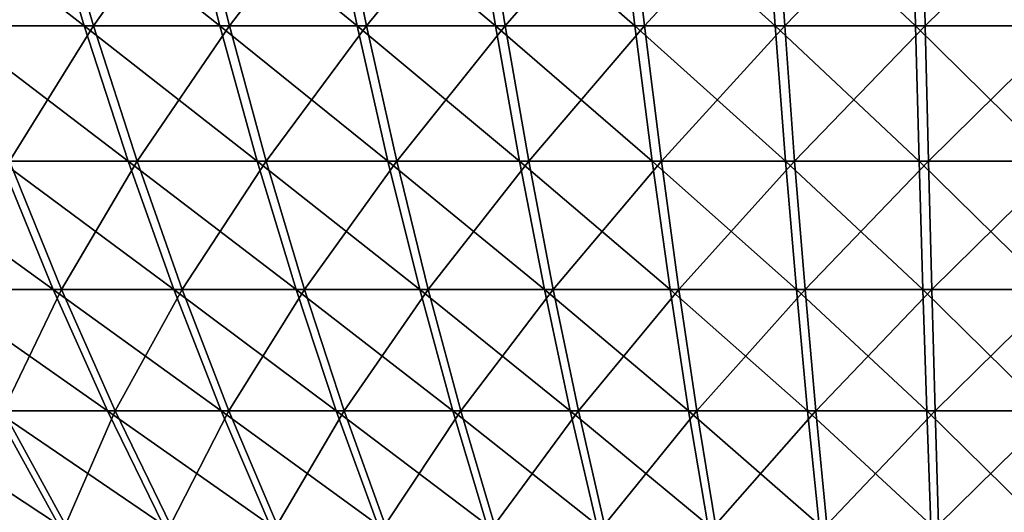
# Model space of a CAD drawing. Header units: millimetres. Extents: x -80 to 80, y -80 to 80.
# Tile 25 of 170: x -17 to 0, y -67 to -59. Entities that reach past the tile are written whole.
import ezdxf

# ---------------------------------------------------------------- set-up
doc = ezdxf.new("R2010")
doc.units = ezdxf.units.MM
doc.header["$LTSCALE"] = 13.670324
doc.layers.add('1', color=7, linetype='CONTINUOUS')
doc.layers.add('2', color=7, linetype='CONTINUOUS')

msp = doc.modelspace()

# ---------------------------------------------------------------- linework, layer by layer
at = {"layer": '1', "color": 7, "linetype": 'Continuous'}
for points in [[(-17.548, -58.982, 51.119), (-15.979, -56.569, 54.265), (-18.366, -56.569, 53.504), (-17.548, -58.982, 51.119)], [(-15.267, -58.982, 51.846), (-15.979, -56.569, 54.265), (-17.548, -58.982, 51.119), (-15.267, -58.982, 51.846)], [(-15.267, -58.982, 51.846), (-13.561, -56.569, 54.919), (-15.979, -56.569, 54.265), (-15.267, -58.982, 51.846)], [(-12.956, -58.982, 52.471), (-13.561, -56.569, 54.919), (-15.267, -58.982, 51.846), (-12.956, -58.982, 52.471)], [(-12.956, -58.982, 52.471), (-11.116, -56.569, 55.466), (-13.561, -56.569, 54.919), (-12.956, -58.982, 52.471)], [(-10.62, -58.982, 52.993), (-11.116, -56.569, 55.466), (-12.956, -58.982, 52.471), (-10.62, -58.982, 52.993)], [(-10.62, -58.982, 52.993), (-8.649, -56.569, 55.903), (-11.116, -56.569, 55.466), (-10.62, -58.982, 52.993)], [(-8.263, -58.982, 53.412), (-8.649, -56.569, 55.903), (-10.62, -58.982, 52.993), (-8.263, -58.982, 53.412)], [(-8.263, -58.982, 53.412), (-6.165, -56.569, 56.232), (-8.649, -56.569, 55.903), (-8.263, -58.982, 53.412)], [(-5.89, -58.982, 53.725), (-6.165, -56.569, 56.232), (-8.263, -58.982, 53.412), (-5.89, -58.982, 53.725)], [(-5.89, -58.982, 53.725), (-3.669, -56.569, 56.449), (-6.165, -56.569, 56.232), (-5.89, -58.982, 53.725)], [(-3.506, -58.982, 53.933), (-3.669, -56.569, 56.449), (-5.89, -58.982, 53.725), (-3.506, -58.982, 53.933)], [(-3.506, -58.982, 53.933), (-1.166, -56.569, 56.557), (-3.669, -56.569, 56.449), (-3.506, -58.982, 53.933)], [(-1.114, -58.982, 54.036), (-1.166, -56.569, 56.557), (-3.506, -58.982, 53.933), (-1.114, -58.982, 54.036)], [(-1.114, -58.982, 54.036), (1.339, -56.569, 56.553), (-1.166, -56.569, 56.557), (-1.114, -58.982, 54.036)], [(1.279, -58.982, 54.032), (1.339, -56.569, 56.553), (-1.114, -58.982, 54.036), (1.279, -58.982, 54.032)], [(-16.696, -61.284, 48.637), (-15.267, -58.982, 51.846), (-17.548, -58.982, 51.119), (-16.696, -61.284, 48.637)], [(-14.526, -61.284, 49.329), (-15.267, -58.982, 51.846), (-16.696, -61.284, 48.637), (-14.526, -61.284, 49.329)], [(-14.526, -61.284, 49.329), (-12.956, -58.982, 52.471), (-15.267, -58.982, 51.846), (-14.526, -61.284, 49.329)], [(-12.327, -61.284, 49.924), (-12.956, -58.982, 52.471), (-14.526, -61.284, 49.329), (-12.327, -61.284, 49.924)], [(-12.327, -61.284, 49.924), (-10.62, -58.982, 52.993), (-12.956, -58.982, 52.471), (-12.327, -61.284, 49.924)], [(-10.105, -61.284, 50.42), (-10.62, -58.982, 52.993), (-12.327, -61.284, 49.924), (-10.105, -61.284, 50.42)], [(-10.105, -61.284, 50.42), (-8.263, -58.982, 53.412), (-10.62, -58.982, 52.993), (-10.105, -61.284, 50.42)], [(-7.862, -61.284, 50.818), (-8.263, -58.982, 53.412), (-10.105, -61.284, 50.42), (-7.862, -61.284, 50.818)], [(-7.862, -61.284, 50.818), (-5.89, -58.982, 53.725), (-8.263, -58.982, 53.412), (-7.862, -61.284, 50.818)], [(-5.604, -61.284, 51.117), (-5.89, -58.982, 53.725), (-7.862, -61.284, 50.818), (-5.604, -61.284, 51.117)], [(-5.604, -61.284, 51.117), (-3.506, -58.982, 53.933), (-5.89, -58.982, 53.725), (-5.604, -61.284, 51.117)], [(-3.336, -61.284, 51.315), (-3.506, -58.982, 53.933), (-5.604, -61.284, 51.117), (-3.336, -61.284, 51.315)], [(-3.336, -61.284, 51.315), (-1.114, -58.982, 54.036), (-3.506, -58.982, 53.933), (-3.336, -61.284, 51.315)], [(-1.06, -61.284, 51.412), (-1.114, -58.982, 54.036), (-3.336, -61.284, 51.315), (-1.06, -61.284, 51.412)], [(-1.06, -61.284, 51.412), (1.279, -58.982, 54.032), (-1.114, -58.982, 54.036), (-1.06, -61.284, 51.412)], [(1.217, -61.284, 51.409), (1.279, -58.982, 54.032), (-1.06, -61.284, 51.412), (1.217, -61.284, 51.409)], [(-15.812, -63.468, 46.063), (-16.696, -61.284, 48.637), (-17.836, -63.468, 45.317), (-15.812, -63.468, 46.063)], [(-15.812, -63.468, 46.063), (-14.526, -61.284, 49.329), (-16.696, -61.284, 48.637), (-15.812, -63.468, 46.063)], [(-13.757, -63.468, 46.718), (-14.526, -61.284, 49.329), (-15.812, -63.468, 46.063), (-13.757, -63.468, 46.718)], [(-13.757, -63.468, 46.718), (-12.327, -61.284, 49.924), (-14.526, -61.284, 49.329), (-13.757, -63.468, 46.718)], [(-11.675, -63.468, 47.281), (-12.327, -61.284, 49.924), (-13.757, -63.468, 46.718), (-11.675, -63.468, 47.281)], [(-11.675, -63.468, 47.281), (-10.105, -61.284, 50.42), (-12.327, -61.284, 49.924), (-11.675, -63.468, 47.281)], [(-9.57, -63.468, 47.751), (-10.105, -61.284, 50.42), (-11.675, -63.468, 47.281), (-9.57, -63.468, 47.751)], [(-9.57, -63.468, 47.751), (-7.862, -61.284, 50.818), (-10.105, -61.284, 50.42), (-9.57, -63.468, 47.751)], [(-7.446, -63.468, 48.128), (-7.862, -61.284, 50.818), (-9.57, -63.468, 47.751), (-7.446, -63.468, 48.128)], [(-7.446, -63.468, 48.128), (-5.604, -61.284, 51.117), (-7.862, -61.284, 50.818), (-7.446, -63.468, 48.128)], [(-5.308, -63.468, 48.411), (-5.604, -61.284, 51.117), (-7.446, -63.468, 48.128), (-5.308, -63.468, 48.411)], [(-5.308, -63.468, 48.411), (-3.336, -61.284, 51.315), (-5.604, -61.284, 51.117), (-5.308, -63.468, 48.411)], [(-3.159, -63.468, 48.598), (-3.336, -61.284, 51.315), (-5.308, -63.468, 48.411), (-3.159, -63.468, 48.598)], [(-3.159, -63.468, 48.598), (-1.06, -61.284, 51.412), (-3.336, -61.284, 51.315), (-3.159, -63.468, 48.598)], [(-1.004, -63.468, 48.691), (-1.06, -61.284, 51.412), (-3.159, -63.468, 48.598), (-1.004, -63.468, 48.691)], [(-1.004, -63.468, 48.691), (1.217, -61.284, 51.409), (-1.06, -61.284, 51.412), (-1.004, -63.468, 48.691)], [(1.153, -63.468, 48.687), (1.217, -61.284, 51.409), (-1.004, -63.468, 48.691), (1.153, -63.468, 48.687)], [(-16.805, -65.532, 42.698), (-15.812, -63.468, 46.063), (-17.836, -63.468, 45.317), (-16.805, -65.532, 42.698)], [(-14.898, -65.532, 43.4), (-15.812, -63.468, 46.063), (-16.805, -65.532, 42.698), (-14.898, -65.532, 43.4)], [(-14.898, -65.532, 43.4), (-13.757, -63.468, 46.718), (-15.812, -63.468, 46.063), (-14.898, -65.532, 43.4)], [(-12.962, -65.532, 44.017), (-13.757, -63.468, 46.718), (-14.898, -65.532, 43.4), (-12.962, -65.532, 44.017)], [(-12.962, -65.532, 44.017), (-11.675, -63.468, 47.281), (-13.757, -63.468, 46.718), (-12.962, -65.532, 44.017)], [(-11, -65.532, 44.548), (-11.675, -63.468, 47.281), (-12.962, -65.532, 44.017), (-11, -65.532, 44.548)], [(-11, -65.532, 44.548), (-9.57, -63.468, 47.751), (-11.675, -63.468, 47.281), (-11, -65.532, 44.548)], [(-9.017, -65.532, 44.992), (-9.57, -63.468, 47.751), (-11, -65.532, 44.548), (-9.017, -65.532, 44.992)], [(-9.017, -65.532, 44.992), (-7.446, -63.468, 48.128), (-9.57, -63.468, 47.751), (-9.017, -65.532, 44.992)], [(-7.016, -65.532, 45.347), (-7.446, -63.468, 48.128), (-9.017, -65.532, 44.992), (-7.016, -65.532, 45.347)], [(-7.016, -65.532, 45.347), (-5.308, -63.468, 48.411), (-7.446, -63.468, 48.128), (-7.016, -65.532, 45.347)], [(-5.001, -65.532, 45.613), (-5.308, -63.468, 48.411), (-7.016, -65.532, 45.347), (-5.001, -65.532, 45.613)], [(-5.001, -65.532, 45.613), (-3.159, -63.468, 48.598), (-5.308, -63.468, 48.411), (-5.001, -65.532, 45.613)], [(-2.976, -65.532, 45.789), (-3.159, -63.468, 48.598), (-5.001, -65.532, 45.613), (-2.976, -65.532, 45.789)], [(-2.976, -65.532, 45.789), (-1.004, -63.468, 48.691), (-3.159, -63.468, 48.598), (-2.976, -65.532, 45.789)], [(-0.946, -65.532, 45.876), (-1.004, -63.468, 48.691), (-2.976, -65.532, 45.789), (-0.946, -65.532, 45.876)], [(-0.946, -65.532, 45.876), (1.153, -63.468, 48.687), (-1.004, -63.468, 48.691), (-0.946, -65.532, 45.876)], [(1.086, -65.532, 45.873), (1.153, -63.468, 48.687), (-0.946, -65.532, 45.876), (1.086, -65.532, 45.873)], [(-15.742, -67.471, 39.998), (-16.805, -65.532, 42.698), (-17.498, -67.471, 39.261), (-15.742, -67.471, 39.998)], [(-15.742, -67.471, 39.998), (-14.898, -65.532, 43.4), (-16.805, -65.532, 42.698), (-15.742, -67.471, 39.998)], [(-13.956, -67.471, 40.655), (-14.898, -65.532, 43.4), (-15.742, -67.471, 39.998), (-13.956, -67.471, 40.655)], [(-13.956, -67.471, 40.655), (-12.962, -65.532, 44.017), (-14.898, -65.532, 43.4), (-13.956, -67.471, 40.655)], [(-12.142, -67.471, 41.233), (-12.962, -65.532, 44.017), (-13.956, -67.471, 40.655), (-12.142, -67.471, 41.233)], [(-12.142, -67.471, 41.233), (-11, -65.532, 44.548), (-12.962, -65.532, 44.017), (-12.142, -67.471, 41.233)], [(-10.304, -67.471, 41.731), (-11, -65.532, 44.548), (-12.142, -67.471, 41.233), (-10.304, -67.471, 41.731)], [(-10.304, -67.471, 41.731), (-9.017, -65.532, 44.992), (-11, -65.532, 44.548), (-10.304, -67.471, 41.731)], [(-8.446, -67.471, 42.146), (-9.017, -65.532, 44.992), (-10.304, -67.471, 41.731), (-8.446, -67.471, 42.146)], [(-8.446, -67.471, 42.146), (-7.016, -65.532, 45.347), (-9.017, -65.532, 44.992), (-8.446, -67.471, 42.146)], [(-6.572, -67.471, 42.479), (-7.016, -65.532, 45.347), (-8.446, -67.471, 42.146), (-6.572, -67.471, 42.479)], [(-6.572, -67.471, 42.479), (-5.001, -65.532, 45.613), (-7.016, -65.532, 45.347), (-6.572, -67.471, 42.479)], [(-4.685, -67.471, 42.728), (-5.001, -65.532, 45.613), (-6.572, -67.471, 42.479), (-4.685, -67.471, 42.728)], [(-4.685, -67.471, 42.728), (-2.976, -65.532, 45.789), (-5.001, -65.532, 45.613), (-4.685, -67.471, 42.728)], [(-2.788, -67.471, 42.893), (-2.976, -65.532, 45.789), (-4.685, -67.471, 42.728), (-2.788, -67.471, 42.893)], [(-2.788, -67.471, 42.893), (-0.946, -65.532, 45.876), (-2.976, -65.532, 45.789), (-2.788, -67.471, 42.893)], [(-0.886, -67.471, 42.975), (-0.946, -65.532, 45.876), (-2.788, -67.471, 42.893), (-0.886, -67.471, 42.975)], [(-0.886, -67.471, 42.975), (1.086, -65.532, 45.873), (-0.946, -65.532, 45.876), (-0.886, -67.471, 42.975)], [(1.017, -67.471, 42.972), (1.086, -65.532, 45.873), (-0.886, -67.471, 42.975), (1.017, -67.471, 42.972)]]:
    msp.add_3dface(points, dxfattribs=at)
at = {"layer": '2', "color": 7, "linetype": 'Continuous'}
for points in [[(-16.145, -56.569, -54.216), (-15.425, -58.982, -51.799), (-18.529, -56.569, -53.448), (-16.145, -56.569, -54.216)], [(-18.529, -56.569, -53.448), (-15.425, -58.982, -51.799), (-17.704, -58.982, -51.066), (-18.529, -56.569, -53.448)], [(-13.728, -56.569, -54.877), (-13.116, -58.982, -52.431), (-16.145, -56.569, -54.216), (-13.728, -56.569, -54.877)], [(-16.145, -56.569, -54.216), (-13.116, -58.982, -52.431), (-15.425, -58.982, -51.799), (-16.145, -56.569, -54.216)], [(-11.285, -56.569, -55.431), (-10.782, -58.982, -52.961), (-13.728, -56.569, -54.877), (-11.285, -56.569, -55.431)], [(-13.728, -56.569, -54.877), (-10.782, -58.982, -52.961), (-13.116, -58.982, -52.431), (-13.728, -56.569, -54.877)], [(-8.82, -56.569, -55.877), (-8.427, -58.982, -53.386), (-11.285, -56.569, -55.431), (-8.82, -56.569, -55.877)], [(-11.285, -56.569, -55.431), (-8.427, -58.982, -53.386), (-10.782, -58.982, -52.961), (-11.285, -56.569, -55.431)], [(-6.337, -56.569, -56.212), (-6.054, -58.982, -53.707), (-8.82, -56.569, -55.877), (-6.337, -56.569, -56.212)], [(-8.82, -56.569, -55.877), (-6.054, -58.982, -53.707), (-8.427, -58.982, -53.386), (-8.82, -56.569, -55.877)], [(-3.842, -56.569, -56.438), (-3.67, -58.982, -53.922), (-6.337, -56.569, -56.212), (-3.842, -56.569, -56.438)], [(-6.337, -56.569, -56.212), (-3.67, -58.982, -53.922), (-6.054, -58.982, -53.707), (-6.337, -56.569, -56.212)], [(-1.339, -56.569, -56.553), (-1.279, -58.982, -54.032), (-3.842, -56.569, -56.438), (-1.339, -56.569, -56.553)], [(-3.842, -56.569, -56.438), (-1.279, -58.982, -54.032), (-3.67, -58.982, -53.922), (-3.842, -56.569, -56.438)], [(1.166, -56.569, -56.557), (1.114, -58.982, -54.036), (-1.339, -56.569, -56.553), (1.166, -56.569, -56.557)], [(-1.339, -56.569, -56.553), (1.114, -58.982, -54.036), (-1.279, -58.982, -54.032), (-1.339, -56.569, -56.553)], [(-15.425, -58.982, -51.799), (-14.676, -61.284, -49.284), (-17.704, -58.982, -51.066), (-15.425, -58.982, -51.799)], [(-17.704, -58.982, -51.066), (-14.676, -61.284, -49.284), (-16.844, -61.284, -48.586), (-17.704, -58.982, -51.066)], [(-13.116, -58.982, -52.431), (-12.48, -61.284, -49.886), (-15.425, -58.982, -51.799), (-13.116, -58.982, -52.431)], [(-15.425, -58.982, -51.799), (-12.48, -61.284, -49.886), (-14.676, -61.284, -49.284), (-15.425, -58.982, -51.799)], [(-10.782, -58.982, -52.961), (-10.259, -61.284, -50.389), (-13.116, -58.982, -52.431), (-10.782, -58.982, -52.961)], [(-13.116, -58.982, -52.431), (-10.259, -61.284, -50.389), (-12.48, -61.284, -49.886), (-13.116, -58.982, -52.431)], [(-8.427, -58.982, -53.386), (-8.017, -61.284, -50.794), (-10.782, -58.982, -52.961), (-8.427, -58.982, -53.386)], [(-10.782, -58.982, -52.961), (-8.017, -61.284, -50.794), (-10.259, -61.284, -50.389), (-10.782, -58.982, -52.961)], [(-6.054, -58.982, -53.707), (-5.76, -61.284, -51.099), (-8.427, -58.982, -53.386), (-6.054, -58.982, -53.707)], [(-8.427, -58.982, -53.386), (-5.76, -61.284, -51.099), (-8.017, -61.284, -50.794), (-8.427, -58.982, -53.386)], [(-3.67, -58.982, -53.922), (-3.492, -61.284, -51.304), (-6.054, -58.982, -53.707), (-3.67, -58.982, -53.922)], [(-6.054, -58.982, -53.707), (-3.492, -61.284, -51.304), (-5.76, -61.284, -51.099), (-6.054, -58.982, -53.707)], [(-1.279, -58.982, -54.032), (-1.217, -61.284, -51.409), (-3.67, -58.982, -53.922), (-1.279, -58.982, -54.032)], [(-3.67, -58.982, -53.922), (-1.217, -61.284, -51.409), (-3.492, -61.284, -51.304), (-3.67, -58.982, -53.922)], [(1.114, -58.982, -54.036), (1.06, -61.284, -51.412), (-1.279, -58.982, -54.032), (1.114, -58.982, -54.036)], [(-1.279, -58.982, -54.032), (1.06, -61.284, -51.412), (-1.217, -61.284, -51.409), (-1.279, -58.982, -54.032)], [(-16.844, -61.284, -48.586), (-15.952, -63.468, -46.014), (-18.979, -61.284, -47.793), (-16.844, -61.284, -48.586)], [(-18.979, -61.284, -47.793), (-15.952, -63.468, -46.014), (-17.974, -63.468, -45.263), (-18.979, -61.284, -47.793)], [(-14.676, -61.284, -49.284), (-13.899, -63.468, -46.675), (-16.844, -61.284, -48.586), (-14.676, -61.284, -49.284)], [(-16.844, -61.284, -48.586), (-13.899, -63.468, -46.675), (-15.952, -63.468, -46.014), (-16.844, -61.284, -48.586)], [(-12.48, -61.284, -49.886), (-11.819, -63.468, -47.245), (-14.676, -61.284, -49.284), (-12.48, -61.284, -49.886)], [(-14.676, -61.284, -49.284), (-11.819, -63.468, -47.245), (-13.899, -63.468, -46.675), (-14.676, -61.284, -49.284)], [(-10.259, -61.284, -50.389), (-9.716, -63.468, -47.722), (-12.48, -61.284, -49.886), (-10.259, -61.284, -50.389)], [(-12.48, -61.284, -49.886), (-9.716, -63.468, -47.722), (-11.819, -63.468, -47.245), (-12.48, -61.284, -49.886)], [(-8.017, -61.284, -50.794), (-7.593, -63.468, -48.105), (-10.259, -61.284, -50.389), (-8.017, -61.284, -50.794)], [(-10.259, -61.284, -50.389), (-7.593, -63.468, -48.105), (-9.716, -63.468, -47.722), (-10.259, -61.284, -50.389)], [(-5.76, -61.284, -51.099), (-5.456, -63.468, -48.394), (-8.017, -61.284, -50.794), (-5.76, -61.284, -51.099)], [(-8.017, -61.284, -50.794), (-5.456, -63.468, -48.394), (-7.593, -63.468, -48.105), (-8.017, -61.284, -50.794)], [(-3.492, -61.284, -51.304), (-3.307, -63.468, -48.588), (-5.76, -61.284, -51.099), (-3.492, -61.284, -51.304)], [(-5.76, -61.284, -51.099), (-3.307, -63.468, -48.588), (-5.456, -63.468, -48.394), (-5.76, -61.284, -51.099)], [(-1.217, -61.284, -51.409), (-1.153, -63.468, -48.687), (-3.492, -61.284, -51.304), (-1.217, -61.284, -51.409)], [(-3.492, -61.284, -51.304), (-1.153, -63.468, -48.687), (-3.307, -63.468, -48.588), (-3.492, -61.284, -51.304)], [(1.06, -61.284, -51.412), (1.004, -63.468, -48.691), (-1.217, -61.284, -51.409), (1.06, -61.284, -51.412)], [(-1.217, -61.284, -51.409), (1.004, -63.468, -48.691), (-1.153, -63.468, -48.687), (-1.217, -61.284, -51.409)], [(-15.952, -63.468, -46.014), (-15.03, -65.532, -43.355), (-17.974, -63.468, -45.263), (-15.952, -63.468, -46.014)], [(-17.974, -63.468, -45.263), (-15.03, -65.532, -43.355), (-16.935, -65.532, -42.647), (-17.974, -63.468, -45.263)], [(-13.899, -63.468, -46.675), (-13.096, -65.532, -43.978), (-15.952, -63.468, -46.014), (-13.899, -63.468, -46.675)], [(-15.952, -63.468, -46.014), (-13.096, -65.532, -43.978), (-15.03, -65.532, -43.355), (-15.952, -63.468, -46.014)], [(-11.819, -63.468, -47.245), (-11.136, -65.532, -44.514), (-13.899, -63.468, -46.675), (-11.819, -63.468, -47.245)], [(-13.899, -63.468, -46.675), (-11.136, -65.532, -44.514), (-13.096, -65.532, -43.978), (-13.899, -63.468, -46.675)], [(-9.716, -63.468, -47.722), (-9.154, -65.532, -44.964), (-11.819, -63.468, -47.245), (-9.716, -63.468, -47.722)], [(-11.819, -63.468, -47.245), (-9.154, -65.532, -44.964), (-11.136, -65.532, -44.514), (-11.819, -63.468, -47.245)], [(-7.593, -63.468, -48.105), (-7.154, -65.532, -45.325), (-9.716, -63.468, -47.722), (-7.593, -63.468, -48.105)], [(-9.716, -63.468, -47.722), (-7.154, -65.532, -45.325), (-9.154, -65.532, -44.964), (-9.716, -63.468, -47.722)], [(-5.456, -63.468, -48.394), (-5.14, -65.532, -45.597), (-7.593, -63.468, -48.105), (-5.456, -63.468, -48.394)], [(-7.593, -63.468, -48.105), (-5.14, -65.532, -45.597), (-7.154, -65.532, -45.325), (-7.593, -63.468, -48.105)], [(-3.307, -63.468, -48.588), (-3.116, -65.532, -45.78), (-5.456, -63.468, -48.394), (-3.307, -63.468, -48.588)], [(-5.456, -63.468, -48.394), (-3.116, -65.532, -45.78), (-5.14, -65.532, -45.597), (-5.456, -63.468, -48.394)], [(-1.153, -63.468, -48.687), (-1.086, -65.532, -45.873), (-3.307, -63.468, -48.588), (-1.153, -63.468, -48.687)], [(-3.307, -63.468, -48.588), (-1.086, -65.532, -45.873), (-3.116, -65.532, -45.78), (-3.307, -63.468, -48.588)], [(1.004, -63.468, -48.691), (0.946, -65.532, -45.876), (-1.153, -63.468, -48.687), (1.004, -63.468, -48.691)], [(-1.153, -63.468, -48.687), (0.946, -65.532, -45.876), (-1.086, -65.532, -45.873), (-1.153, -63.468, -48.687)], [(-16.935, -65.532, -42.647), (-15.864, -67.471, -39.949), (-18.807, -65.532, -41.855), (-16.935, -65.532, -42.647)], [(-18.807, -65.532, -41.855), (-15.864, -67.471, -39.949), (-17.617, -67.471, -39.208), (-18.807, -65.532, -41.855)], [(-15.03, -65.532, -43.355), (-14.08, -67.471, -40.613), (-16.935, -65.532, -42.647), (-15.03, -65.532, -43.355)], [(-16.935, -65.532, -42.647), (-14.08, -67.471, -40.613), (-15.864, -67.471, -39.949), (-16.935, -65.532, -42.647)], [(-13.096, -65.532, -43.978), (-12.268, -67.471, -41.196), (-15.03, -65.532, -43.355), (-13.096, -65.532, -43.978)], [(-15.03, -65.532, -43.355), (-12.268, -67.471, -41.196), (-14.08, -67.471, -40.613), (-15.03, -65.532, -43.355)], [(-11.136, -65.532, -44.514), (-10.432, -67.471, -41.699), (-13.096, -65.532, -43.978), (-11.136, -65.532, -44.514)], [(-13.096, -65.532, -43.978), (-10.432, -67.471, -41.699), (-12.268, -67.471, -41.196), (-13.096, -65.532, -43.978)], [(-9.154, -65.532, -44.964), (-8.575, -67.471, -42.12), (-11.136, -65.532, -44.514), (-9.154, -65.532, -44.964)], [(-11.136, -65.532, -44.514), (-8.575, -67.471, -42.12), (-10.432, -67.471, -41.699), (-11.136, -65.532, -44.514)], [(-7.154, -65.532, -45.325), (-6.702, -67.471, -42.458), (-9.154, -65.532, -44.964), (-7.154, -65.532, -45.325)], [(-9.154, -65.532, -44.964), (-6.702, -67.471, -42.458), (-8.575, -67.471, -42.12), (-9.154, -65.532, -44.964)], [(-5.14, -65.532, -45.597), (-4.815, -67.471, -42.713), (-7.154, -65.532, -45.325), (-5.14, -65.532, -45.597)], [(-7.154, -65.532, -45.325), (-4.815, -67.471, -42.713), (-6.702, -67.471, -42.458), (-7.154, -65.532, -45.325)], [(-3.116, -65.532, -45.78), (-2.919, -67.471, -42.885), (-5.14, -65.532, -45.597), (-3.116, -65.532, -45.78)], [(-5.14, -65.532, -45.597), (-2.919, -67.471, -42.885), (-4.815, -67.471, -42.713), (-5.14, -65.532, -45.597)], [(-1.086, -65.532, -45.873), (-1.017, -67.471, -42.972), (-3.116, -65.532, -45.78), (-1.086, -65.532, -45.873)], [(-3.116, -65.532, -45.78), (-1.017, -67.471, -42.972), (-2.919, -67.471, -42.885), (-3.116, -65.532, -45.78)], [(0.946, -65.532, -45.876), (0.886, -67.471, -42.975), (-1.086, -65.532, -45.873), (0.946, -65.532, -45.876)], [(-1.086, -65.532, -45.873), (0.886, -67.471, -42.975), (-1.017, -67.471, -42.972), (-1.086, -65.532, -45.873)]]:
    msp.add_3dface(points, dxfattribs=at)

doc.saveas('drawing.dxf')
